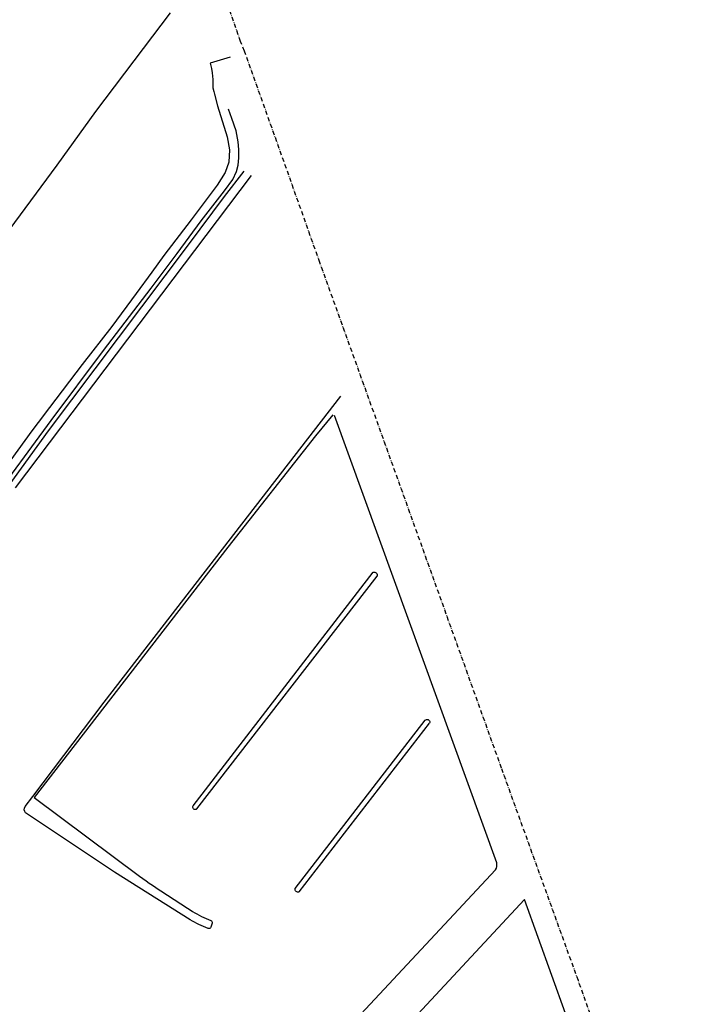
# Model space of a CAD drawing. Extents: x 165936 to 168490, y 440742 to 446306.
# Tile 77 of 78: x 167028 to 167346, y 444985 to 445441. Entities that reach past the tile are written whole.
import ezdxf

# ---------------------------------------------------------------- set-up
doc = ezdxf.new("R2010")
doc.units = 0
doc.header["$LTSCALE"] = 4
doc.linetypes.add('SPOOR', pattern=[0.8, 0.5, -0.15, 0, -0.15])
for name, color, linetype in [('G_BTD', 3, 'CONTINUOUS'), ('G_OWG', 6, 'CONTINUOUS'), ('G_WGD', 7, 'CONTINUOUS'), ('LSPR', 7, 'CONTINUOUS')]:
    doc.layers.add(name, color=color, linetype=linetype)

msp = doc.modelspace()

# ---------------------------------------------------------------- linework, layer by layer
at = {"layer": 'G_BTD', "linetype": 'Continuous', "transparency": 33554687}
for points in [[(166977.433, 445279.307), (166994.909, 445304.42), (167007.02, 445322.24), (167020.669, 445340.608), (167045.068, 445373.696), (167062.958, 445398.448), (167085.033, 445427.635), (167097.582, 445444.225)], [(167134.78, 445368.945), (167025.604, 445224.274)], [(167030.265, 445076.641), (167033.808, 445081.203), (167066.841, 445125.006), (167176.325, 445266.647)], [(167172.634, 445257.944), (167164.677, 445248.352), (167124.081, 445196.68), (167034.378, 445080.761), (167083.159, 445044.274)], [(167248.507, 445050.52), (167173.419, 445257.765)], [(167108.011, 445076.995), (167191.261, 445185.138)], [(167109.684, 445075.488), (167193.2, 445183.336)], [(167155.242, 445038.656), (167215.431, 445116.555)], [(167157.056, 445037.119), (167217.325, 445115.202)], [(167216.704, 445116.912), (167216.929, 445116.807), (167217.126, 445116.658)], [(167106.699, 445024.164), (167071.622, 445046.137), (167030.444, 445073.669)], [(167113.075, 444908.144), (167075.486, 444937.396), (167093.661, 444960.179), (167113.797, 444943.197), (167120.897, 444950.267), (167119.814, 444951.317), (167121.128, 444952.609), (167122.202, 444951.567), (167125.604, 444955.456), (167125.514, 444955.538), (167131.79, 444962.429), (167135.689, 444958.877), (167135.016, 444958.138), (167147.638, 444946.322), (167144.009, 444943.065), (167146.796, 444940.667), (167154.327, 444948.477), (167181.466, 444975.913), (167181.917, 444976.369), (167185.628, 444980.387), (167247.991, 445047.319)], [(167339.401, 444813.912), (167338.115, 444818.498), (167336.788, 444823.074), (167330.961, 444839.879), (167261.279, 445033.472), (167199.592, 444967.176), (167168.473, 444933.731), (167165.949, 444931.388), (167145.061, 444909.127), (167143.383, 444906.992), (167136.217, 444899.216), (167132.71, 444896.166), (167099.014, 444860.945), (167085.966, 444846.379), (167080.885, 444840.707), (167081.414, 444840.166)], [(167116.746, 445022.62), (167116.22, 445020.789)]]:
    msp.add_lwpolyline(points, dxfattribs=at)
for points in [[(167191.261, 445185.138, -0.5862334), (167193.2, 445183.336)], [(167215.431, 445116.555, -0.3103369), (167216.704, 445116.912)], [(167217.126, 445116.658, -0.3536731), (167217.325, 445115.202)], [(167109.684, 445075.488, -0.870336), (167108.011, 445076.995)], [(167030.444, 445073.669, -0.3254465), (167030.265, 445076.641)], [(167247.991, 445047.319, 0.1955683), (167248.507, 445050.52)], [(167083.159, 445044.274, 0.009592), (167107.712, 445028.038)], [(167157.056, 445037.119, -0.6412854), (167155.242, 445038.656)], [(167107.712, 445028.038, 0.0490789), (167116.142, 445023.83)], [(167114.901, 445020.132, -0.0456057), (167106.699, 445024.164)], [(167116.142, 445023.83, -0.3895505), (167116.746, 445022.62)], [(167116.22, 445020.789, -0.4397557), (167114.901, 445020.132)]]:
    msp.add_lwpolyline(points, format="xyb", dxfattribs=at)
at = {"layer": 'G_OWG', "linetype": 'Continuous', "transparency": 33554687}
msp.add_lwpolyline([(167023.279, 445226.096), (167041.086, 445250.566), (167105.909, 445336.707), (167122.567, 445359.157), (167131.543, 445370.923)], dxfattribs=at)
at = {"layer": 'G_WGD', "linetype": 'Continuous', "transparency": 33554687}
for points in [[(167125.204, 445423.72), (167115.809, 445420.922), (167116.55, 445418.433), (167116.794, 445416.434), (167117.161, 445413.379), (167117.164, 445411.644), (167117.13, 445409.533), (167117.56, 445407.727), (167117.838, 445406.558), (167119.296, 445401.206), (167123.82, 445386.818), (167124.762, 445380.812), (167124.448, 445375.016), (167122.793, 445370.219), (167119.189, 445364.45), (167107.146, 445348.405), (167094.489, 445331.75), (167088.815, 445324.049), (167081.65, 445314.266), (167070.397, 445299), (167056.71, 445281.316), (167041.54, 445261.402), (167036.215, 445254.41), (167033.32, 445250.61), (167023.679, 445237.145)], [(166875.301, 445030.31), (166901.614, 445066.081), (166927.461, 445100.467), (166960.415, 445145.424), (166988.549, 445182.83), (167013.53, 445216.441), (167042.289, 445255.383), (167066.463, 445287.777), (167088.53, 445316.675), (167100.586, 445332.779), (167111.709, 445347.92), (167122.497, 445361.806), (167126.367, 445367.071), (167128.097, 445370.7), (167128.84, 445373.683), (167129.147, 445376.989), (167129.211, 445380.929), (167128.859, 445384.466), (167127.838, 445389.527), (167125.945, 445395.233), (167124.377, 445399.547)]]:
    msp.add_lwpolyline(points, dxfattribs=at)
at = {"layer": 'LSPR', "linetype": 'SPOOR', "transparency": 33554687}
msp.add_lwpolyline([(167346.411, 444828.151), (167286.267, 444995.945), (167250.739, 445094.32), (167208.325, 445212.677), (167166.657, 445328.557), (167134.613, 445418.55), (167131.755, 445426.467), (167129.992, 445430.97), (167125.124, 445444.835), (167119.629, 445459.908), (167114.969, 445473.048), (167111.272, 445483.881), (167103.984, 445503.635), (167092.499, 445535.945), (167082.39, 445563.451), (167063.088, 445617.563), (167053.996, 445642.624), (167047.042, 445662.263), (167028.396, 445713.807), (167011.63, 445760.941), (166996.811, 445801.539)], dxfattribs=at)

doc.saveas('drawing.dxf')
